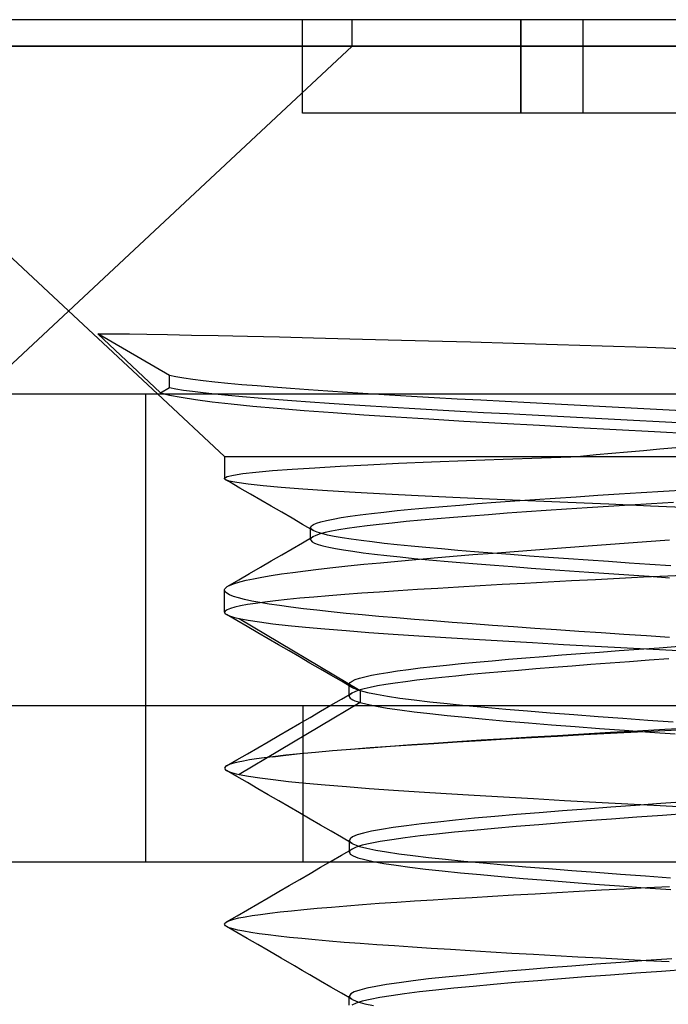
# Model space of a CAD drawing. Header units: millimetres. Extents: x -1 to 50, y 0 to 191.
# Tile 144 of 146: x 36.84 to 38.92, y 188.04 to 191.2. Entities that reach past the tile are written whole.
import ezdxf

# ---------------------------------------------------------------- set-up
doc = ezdxf.new("R2010")
doc.units = ezdxf.units.MM
doc.layers.add('MAIN-1', color=7, linetype='Continuous')
doc.layers.add('MAIN-2', color=7, linetype='Continuous')

msp = doc.modelspace()

# ---------------------------------------------------------------- linework, layer by layer
at = {"layer": 'MAIN-1'}
for p, q in [((37.91, 191.2), (35, 191.2)), ((37.91, 191.1149), (37.91, 191.2)), ((39, 191.2), (37.91, 191.2)), ((35, 191.1148), (37.91, 191.1148)), ((36.7287, 190.0133), (37.91, 191.1148)), ((37.91, 191.1148), (39, 191.1148)), ((37, 190.2663), (37.2855, 190)), ((3.5, 190), (46.3, 190))]:
    msp.add_line(p, q, dxfattribs=at)
at = {"layer": 'MAIN-2'}
for p, q in [((37.75, 191.2), (37.75, 191.2)), ((37.75, 190.9), (37.75, 191.2)), ((38.45, 190.9), (38.45, 191.2)), ((38.45, 191.2), (38.45, 190.9)), ((38.65, 191.2), (38.65, 191.2)), ((38.65, 191.2), (38.65, 191.2)), ((38.65, 190.9), (38.65, 191.2)), ((37.91, 191.1148), (35, 191.1148)), ((39, 191.1148), (36.09, 191.1148)), ((36.09, 191.1148), (37, 190.2663)), ((38.45, 190.9), (37.75, 190.9)), ((37.75, 190.9), (37.75, 190.9)), ((38.65, 190.9), (38.45, 190.9)), ((38.65, 190.9), (38.65, 190.9)), ((39.35, 190.9), (38.65, 190.9)), ((38.65, 190.9), (38.65, 190.9)), ((37.0938, 190.193), (37.1169, 190.1932)), ((37.3239, 190.0591), (37.0938, 190.193)), ((37.0938, 190.193), (37.2948, 190.004)), ((37.1169, 190.1932), (37.151, 190.193)), ((37.151, 190.193), (37.1958, 190.1925)), ((37.1958, 190.1925), (37.2513, 190.1916)), ((37.2513, 190.1916), (37.3174, 190.1904)), ((37.3174, 190.1904), (37.3938, 190.189)), ((37.3938, 190.189), (37.4796, 190.1872)), ((37.4796, 190.1872), (37.5741, 190.1851)), ((37.5741, 190.1851), (37.6764, 190.1827)), ((37.6764, 190.1827), (37.7858, 190.1801)), ((37.7858, 190.1801), (37.9021, 190.1772)), ((37.9021, 190.1772), (38.0252, 190.174)), ((38.0252, 190.174), (38.1545, 190.1705)), ((38.1545, 190.1705), (38.2885, 190.1669)), ((38.2885, 190.1669), (38.4264, 190.1629)), ((38.4264, 190.1629), (38.5678, 190.1587)), ((38.5678, 190.1587), (38.7115, 190.1543)), ((38.7115, 190.1543), (38.8559, 190.1498)), ((38.8559, 190.1498), (39, 190.145)), ((37.3444, 190.0549), (37.3239, 190.0591)), ((37.3239, 190.0209), (37.3239, 190.0591)), ((37.3692, 190.0508), (37.3444, 190.0549)), ((37.3984, 190.0466), (37.3692, 190.0508)), ((37.4318, 190.0424), (37.3984, 190.0466)), ((37.2948, 190.004), (37.3239, 190.0209)), ((37.3239, 190.0209), (37.3441, 190.0169)), ((37.3441, 190.0169), (37.3686, 190.0127)), ((37.3686, 190.0127), (37.3975, 190.0086)), ((37.4694, 190.0382), (37.4318, 190.0424)), ((37.5108, 190.034), (37.4694, 190.0382)), ((37.5558, 190.0298), (37.5108, 190.034)), ((37.6043, 190.0256), (37.5558, 190.0298)), ((37.6561, 190.0214), (37.6043, 190.0256)), ((37.7114, 190.0172), (37.6561, 190.0214)), ((37.7698, 190.013), (37.7114, 190.0172)), ((37.8311, 190.0088), (37.7698, 190.013)), ((37.2475, 188.5), (37.2475, 190)), ((37.2855, 190), (37.5, 189.8)), ((37.2948, 190.004), (37.3234, 189.9966)), ((37.3234, 189.9966), (37.3609, 189.9893)), ((37.3609, 189.9893), (37.4071, 189.9821)), ((37.3975, 190.0086), (37.4311, 190.0043)), ((37.4071, 189.9821), (37.461, 189.9751)), ((37.4311, 190.0043), (37.4691, 190.0001)), ((37.4691, 190.0001), (37.5113, 189.9958)), ((37.5113, 189.9958), (37.5576, 189.9915)), ((37.5576, 189.9915), (37.6076, 189.9872)), ((37.6076, 189.9872), (37.6607, 189.9829)), ((37.6607, 189.9829), (37.7164, 189.9787)), ((37.895, 190.0046), (37.8311, 190.0088)), ((37.9612, 190.0005), (37.895, 190.0046)), ((38.0296, 189.9963), (37.9612, 190.0005)), ((38.1, 189.9921), (38.0296, 189.9963)), ((38.1723, 189.988), (38.1, 189.9921)), ((38.2464, 189.9838), (38.1723, 189.988)), ((38.3225, 189.9796), (38.2464, 189.9838)), ((37.461, 189.9751), (37.5218, 189.9682)), ((37.5218, 189.9682), (37.5904, 189.9613)), ((37.5904, 189.9613), (37.6685, 189.9543)), ((37.6685, 189.9543), (37.7554, 189.9472)), ((37.7164, 189.9787), (37.7745, 189.9745)), ((37.7745, 189.9745), (37.8355, 189.9704)), ((37.8355, 189.9704), (37.8999, 189.9662)), ((37.8999, 189.9662), (37.9679, 189.9619)), ((37.9679, 189.9619), (38.0387, 189.9576)), ((38.0387, 189.9576), (38.1108, 189.9534)), ((38.1108, 189.9534), (38.1831, 189.9492)), ((38.1831, 189.9492), (38.256, 189.9452)), ((38.4005, 189.9754), (38.3225, 189.9796)), ((38.4802, 189.9712), (38.4005, 189.9754)), ((38.5608, 189.9669), (38.4802, 189.9712)), ((38.6419, 189.9627), (38.5608, 189.9669)), ((38.7231, 189.9585), (38.6419, 189.9627)), ((38.8044, 189.9542), (38.7231, 189.9585)), ((38.8855, 189.95), (38.8044, 189.9542)), ((38.9663, 189.9458), (38.8855, 189.95)), ((37.7554, 189.9472), (37.8489, 189.9402)), ((37.8489, 189.9402), (37.9472, 189.9333)), ((37.9472, 189.9333), (38.0492, 189.9266)), ((38.0492, 189.9266), (38.1554, 189.9199)), ((38.1554, 189.9199), (38.2681, 189.9132)), ((38.256, 189.9452), (38.3304, 189.9411)), ((38.3304, 189.9411), (38.4072, 189.9369)), ((38.4072, 189.9369), (38.4866, 189.9327)), ((38.4866, 189.9327), (38.5676, 189.9284)), ((38.5676, 189.9284), (38.6492, 189.9242)), ((38.6492, 189.9242), (38.7307, 189.9199)), ((38.7307, 189.9199), (38.8121, 189.9157)), ((38.2681, 189.9132), (38.3874, 189.9063)), ((38.3874, 189.9063), (38.51, 189.8995)), ((38.51, 189.8995), (38.633, 189.8928)), ((38.633, 189.8928), (38.756, 189.8861)), ((38.756, 189.8861), (38.8786, 189.8796)), ((38.8121, 189.9157), (38.8937, 189.9115)), ((38.8937, 189.9115), (38.9756, 189.9072)), ((38.8786, 189.8796), (39, 189.8732)), ((38.9478, 189.8269), (38.8958, 189.8225)), ((37.5, 189.8), (39, 189.8)), ((37.5, 189.8), (37.5, 189.729)), ((38.2762, 189.7867), (38.3941, 189.7912)), ((38.3941, 189.7912), (38.5163, 189.7956)), ((38.5163, 189.7956), (38.642, 189.8)), ((38.6918, 189.8045), (38.642, 189.8)), ((38.7421, 189.8091), (38.6918, 189.8045)), ((38.7929, 189.8136), (38.7421, 189.8091)), ((38.8441, 189.8181), (38.7929, 189.8136)), ((38.8958, 189.8225), (38.8441, 189.8181)), ((37.7166, 189.759), (37.7894, 189.7637)), ((37.7894, 189.7637), (37.8706, 189.7684)), ((37.8706, 189.7684), (37.9602, 189.773)), ((37.9602, 189.773), (38.0582, 189.7776)), ((38.0582, 189.7776), (38.1639, 189.7821)), ((38.1639, 189.7821), (38.2762, 189.7867)), ((37.5, 189.7288), (37.5001, 189.7295)), ((37.5002, 189.7281), (37.5, 189.7288)), ((37.5001, 189.7295), (37.5003, 189.7301)), ((37.5006, 189.7274), (37.5002, 189.7281)), ((37.5003, 189.7301), (37.5087, 189.735)), ((37.5087, 189.735), (37.5284, 189.7399)), ((37.5284, 189.7399), (37.5593, 189.7447)), ((37.5593, 189.7447), (37.601, 189.7495)), ((37.601, 189.7495), (37.6535, 189.7543)), ((37.6535, 189.7543), (37.7166, 189.759)), ((37.5012, 189.7267), (37.5006, 189.7274)), ((37.502, 189.726), (37.5012, 189.7267)), ((37.5149, 189.7209), (37.502, 189.726)), ((37.5162, 189.7178), (37.5033, 189.7252)), ((37.5397, 189.7158), (37.5149, 189.7209)), ((37.5497, 189.6984), (37.5162, 189.7178)), ((37.5762, 189.7107), (37.5397, 189.7158)), ((37.5832, 189.679), (37.5497, 189.6984)), ((37.6238, 189.7055), (37.5762, 189.7107)), ((37.6821, 189.7003), (37.6238, 189.7055)), ((37.751, 189.695), (37.6821, 189.7003)), ((37.6167, 189.6596), (37.5832, 189.679)), ((37.83, 189.6898), (37.751, 189.695)), ((37.9188, 189.6844), (37.83, 189.6898)), ((38.0163, 189.6791), (37.9188, 189.6844)), ((38.1208, 189.6737), (38.0163, 189.6791)), ((38.2319, 189.6683), (38.1208, 189.6737)), ((38.3496, 189.6629), (38.2319, 189.6683)), ((38.4951, 189.6617), (38.5608, 189.6661)), ((38.5608, 189.6661), (38.6282, 189.6706)), ((38.6282, 189.6706), (38.6968, 189.6751)), ((38.6968, 189.6751), (38.7662, 189.6795)), ((38.7662, 189.6795), (38.8365, 189.6839)), ((38.8365, 189.6839), (38.9078, 189.6884)), ((38.9078, 189.6884), (38.98, 189.6928)), ((37.6501, 189.6402), (37.6167, 189.6596)), ((37.6836, 189.6208), (37.6501, 189.6402)), ((38.099, 189.6304), (38.1479, 189.6349)), ((38.1479, 189.6349), (38.1998, 189.6394)), ((38.1998, 189.6394), (38.2543, 189.6439)), ((38.2543, 189.6439), (38.3112, 189.6483)), ((38.3112, 189.6483), (38.3703, 189.6528)), ((38.4732, 189.6574), (38.3496, 189.6629)), ((38.3703, 189.6528), (38.4316, 189.6572)), ((38.4316, 189.6572), (38.4951, 189.6617)), ((38.6013, 189.6518), (38.4732, 189.6574)), ((38.6634, 189.6348), (38.5969, 189.6304)), ((38.7326, 189.6462), (38.6013, 189.6518)), ((38.7312, 189.6392), (38.6634, 189.6348)), ((38.7999, 189.6435), (38.7312, 189.6392)), ((38.8659, 189.6407), (38.7326, 189.6462)), ((38.8696, 189.6479), (38.7999, 189.6435)), ((39, 189.6351), (38.8659, 189.6407)), ((38.9399, 189.6522), (38.8696, 189.6479)), ((37.7171, 189.6014), (37.6836, 189.6208)), ((37.8486, 189.5991), (37.8739, 189.6036)), ((37.8739, 189.6036), (37.9029, 189.6081)), ((37.9029, 189.6081), (37.9355, 189.6125)), ((37.9355, 189.6125), (37.9715, 189.617)), ((37.9715, 189.617), (38.0108, 189.6215)), ((38.0108, 189.6215), (38.0533, 189.6259)), ((38.0533, 189.6259), (38.099, 189.6304)), ((38.2349, 189.6042), (38.1819, 189.5997)), ((38.2899, 189.6086), (38.2349, 189.6042)), ((38.3471, 189.6129), (38.2899, 189.6086)), ((38.4065, 189.6173), (38.3471, 189.6129)), ((38.4682, 189.6217), (38.4065, 189.6173)), ((38.5317, 189.6261), (38.4682, 189.6217)), ((38.5969, 189.6304), (38.5317, 189.6261)), ((37.7507, 189.582), (37.7171, 189.6014)), ((37.7842, 189.5626), (37.7507, 189.582)), ((37.7763, 189.5712), (37.7764, 189.5723)), ((37.7763, 189.5653), (37.7763, 189.5717)), ((37.7766, 189.5701), (37.7763, 189.5712)), ((37.7764, 189.5723), (37.7766, 189.5734)), ((37.7766, 189.5734), (37.7771, 189.5745)), ((37.7771, 189.5745), (37.7778, 189.5756)), ((37.7778, 189.5756), (37.7788, 189.5767)), ((37.7788, 189.5767), (37.7851, 189.5812)), ((37.7851, 189.5812), (37.7952, 189.5857)), ((37.7952, 189.5857), (37.8092, 189.5902)), ((37.8092, 189.5902), (37.827, 189.5946)), ((37.827, 189.5946), (37.8486, 189.5991)), ((37.9239, 189.5729), (37.8935, 189.5686)), ((37.958, 189.5773), (37.9239, 189.5729)), ((37.9958, 189.5817), (37.958, 189.5773)), ((38.0374, 189.5862), (37.9958, 189.5817)), ((38.0827, 189.5907), (38.0374, 189.5862)), ((38.131, 189.5952), (38.0827, 189.5907)), ((38.1819, 189.5997), (38.131, 189.5952)), ((37.7506, 189.523), (37.7841, 189.5425)), ((37.7763, 189.559), (37.7763, 189.5653)), ((37.7763, 189.5526), (37.7763, 189.559)), ((37.7763, 189.5463), (37.7763, 189.5526)), ((37.7763, 189.5399), (37.7763, 189.5463)), ((37.7763, 189.5336), (37.7763, 189.5399)), ((37.7798, 189.5656), (37.7766, 189.5701)), ((37.7835, 189.5422), (37.7779, 189.5377)), ((37.7868, 189.5612), (37.7798, 189.5656)), ((37.7931, 189.5467), (37.7835, 189.5422)), ((37.7976, 189.5567), (37.7868, 189.5612)), ((37.8064, 189.5512), (37.7931, 189.5467)), ((37.8122, 189.5523), (37.7976, 189.5567)), ((37.8233, 189.5556), (37.8064, 189.5512)), ((37.8304, 189.5478), (37.8122, 189.5523)), ((37.8433, 189.56), (37.8233, 189.5556)), ((37.8522, 189.5433), (37.8304, 189.5478)), ((37.8667, 189.5643), (37.8433, 189.56)), ((37.8776, 189.5389), (37.8522, 189.5433)), ((37.8935, 189.5686), (37.8667, 189.5643)), ((37.9064, 189.5344), (37.8776, 189.5389)), ((37.7171, 189.5035), (37.7506, 189.523)), ((37.7766, 189.5354), (37.7763, 189.5342)), ((37.7763, 189.5342), (37.7763, 189.5331)), ((37.7763, 189.5331), (37.7766, 189.5319)), ((37.7771, 189.5365), (37.7766, 189.5354)), ((37.7766, 189.5319), (37.777, 189.5308)), ((37.777, 189.5308), (37.7813, 189.5264)), ((37.7779, 189.5377), (37.7771, 189.5365)), ((37.7813, 189.5264), (37.7892, 189.522)), ((37.7892, 189.522), (37.8006, 189.5176)), ((37.8006, 189.5176), (37.8157, 189.5132)), ((37.8157, 189.5132), (37.8342, 189.5088)), ((37.8342, 189.5088), (37.8563, 189.5044)), ((37.9385, 189.5299), (37.9064, 189.5344)), ((37.9738, 189.5255), (37.9385, 189.5299)), ((38.0123, 189.521), (37.9738, 189.5255)), ((38.0539, 189.5165), (38.0123, 189.521)), ((38.0985, 189.512), (38.0539, 189.5165)), ((38.1458, 189.5075), (38.0985, 189.512)), ((38.1956, 189.503), (38.1458, 189.5075)), ((38.5672, 189.506), (38.6378, 189.5113)), ((38.6378, 189.5113), (38.7092, 189.5166)), ((38.7092, 189.5166), (38.7813, 189.522)), ((38.7813, 189.522), (38.8539, 189.5273)), ((38.8539, 189.5273), (38.9269, 189.5327)), ((37.6501, 189.4645), (37.6836, 189.484)), ((37.6836, 189.484), (37.7171, 189.5035)), ((37.8563, 189.5044), (37.8821, 189.5)), ((37.8821, 189.5), (37.9116, 189.4955)), ((37.9116, 189.4955), (37.9448, 189.491)), ((37.9448, 189.491), (37.9812, 189.4864)), ((37.9812, 189.4864), (38.0207, 189.4819)), ((38.0207, 189.4819), (38.0631, 189.4774)), ((38.0631, 189.4774), (38.108, 189.4729)), ((38.1725, 189.4745), (38.2337, 189.4797)), ((38.2478, 189.4985), (38.1956, 189.503)), ((38.2337, 189.4797), (38.2968, 189.4849)), ((38.3022, 189.494), (38.2478, 189.4985)), ((38.2968, 189.4849), (38.3621, 189.4901)), ((38.3588, 189.4895), (38.3022, 189.494)), ((38.4174, 189.485), (38.3588, 189.4895)), ((38.3621, 189.4901), (38.4291, 189.4954)), ((38.4778, 189.4804), (38.4174, 189.485)), ((38.4291, 189.4954), (38.4975, 189.5007)), ((38.5396, 189.4759), (38.4778, 189.4804)), ((38.4975, 189.5007), (38.5672, 189.506)), ((38.6027, 189.4714), (38.5396, 189.4759)), ((37.5804, 189.4239), (37.6153, 189.4442)), ((37.6153, 189.4442), (37.6501, 189.4645)), ((37.8473, 189.4434), (37.8956, 189.4485)), ((37.8956, 189.4485), (37.9466, 189.4538)), ((37.9466, 189.4538), (38.0001, 189.459)), ((38.0001, 189.459), (38.0558, 189.4642)), ((38.0558, 189.4642), (38.1133, 189.4693)), ((38.108, 189.4729), (38.1552, 189.4685)), ((38.1133, 189.4693), (38.1725, 189.4745)), ((38.1552, 189.4685), (38.2047, 189.4641)), ((38.2047, 189.4641), (38.2563, 189.4597)), ((38.2563, 189.4597), (38.31, 189.4552)), ((38.31, 189.4552), (38.366, 189.4508)), ((38.366, 189.4508), (38.4239, 189.4464)), ((38.4239, 189.4464), (38.4834, 189.4419)), ((38.6668, 189.4669), (38.6027, 189.4714)), ((38.7318, 189.4624), (38.6668, 189.4669)), ((38.7978, 189.4578), (38.7318, 189.4624)), ((38.8643, 189.4533), (38.7978, 189.4578)), ((38.9312, 189.4487), (38.8643, 189.4533)), ((37.5455, 189.4036), (37.5804, 189.4239)), ((37.5926, 189.4075), (37.6195, 189.4126)), ((37.6195, 189.4126), (37.6497, 189.4177)), ((37.6497, 189.4177), (37.6832, 189.4228)), ((37.6832, 189.4228), (37.7197, 189.428)), ((37.7197, 189.428), (37.7593, 189.4331)), ((37.7593, 189.4331), (37.8018, 189.4382)), ((37.8018, 189.4382), (37.8473, 189.4434)), ((38.4834, 189.4419), (38.5442, 189.4375)), ((38.5442, 189.4375), (38.6061, 189.433)), ((38.6061, 189.433), (38.6689, 189.4286)), ((38.6689, 189.4286), (38.7326, 189.4242)), ((38.7326, 189.4242), (38.7971, 189.4198)), ((38.7971, 189.4198), (38.8621, 189.4153)), ((38.9221, 189.416), (38.8442, 189.4121)), ((38.8621, 189.4153), (38.9275, 189.4109)), ((39, 189.4198), (38.9221, 189.416)), ((37.5063, 189.3804), (37.5089, 189.3823)), ((37.5089, 189.3823), (37.5187, 189.3873)), ((37.5106, 189.3833), (37.5455, 189.4036)), ((37.5187, 189.3873), (37.532, 189.3924)), ((37.532, 189.3924), (37.5488, 189.3974)), ((37.5488, 189.3974), (37.569, 189.4025)), ((37.569, 189.4025), (37.5926, 189.4075)), ((38.2508, 189.3808), (38.1837, 189.3768)), ((38.3199, 189.3847), (38.2508, 189.3808)), ((38.391, 189.3886), (38.3199, 189.3847)), ((38.4637, 189.3926), (38.391, 189.3886)), ((38.5379, 189.3965), (38.4637, 189.3926)), ((38.6133, 189.4004), (38.5379, 189.3965)), ((38.6896, 189.4044), (38.6133, 189.4004)), ((38.7667, 189.4083), (38.6896, 189.4044)), ((38.8442, 189.4121), (38.7667, 189.4083)), ((37.5, 189.3712), (37.5003, 189.373)), ((37.5017, 189.3661), (37.5, 189.3712)), ((37.5, 189.2999), (37.5, 189.371)), ((37.5003, 189.373), (37.5011, 189.3749)), ((37.5011, 189.3749), (37.5023, 189.3767)), ((37.5071, 189.3611), (37.5017, 189.3661)), ((37.5023, 189.3767), (37.5041, 189.3786)), ((37.5041, 189.3786), (37.5063, 189.3804)), ((37.5161, 189.356), (37.5071, 189.3611)), ((37.5288, 189.351), (37.5161, 189.356)), ((37.5448, 189.346), (37.5288, 189.351)), ((37.8348, 189.3529), (37.7867, 189.3489)), ((37.886, 189.3569), (37.8348, 189.3529)), ((37.9402, 189.3609), (37.886, 189.3569)), ((37.9971, 189.3649), (37.9402, 189.3609)), ((38.0568, 189.3689), (37.9971, 189.3649)), ((38.119, 189.3729), (38.0568, 189.3689)), ((38.1837, 189.3768), (38.119, 189.3729)), ((37.5515, 189.3205), (37.5332, 189.3165)), ((37.5643, 189.341), (37.5448, 189.346)), ((37.5737, 189.3246), (37.5515, 189.3205)), ((37.5872, 189.3361), (37.5643, 189.341)), ((37.5997, 189.3286), (37.5737, 189.3246)), ((37.6135, 189.3312), (37.5872, 189.3361)), ((37.6296, 189.3326), (37.5997, 189.3286)), ((37.6433, 189.3262), (37.6135, 189.3312)), ((37.6633, 189.3367), (37.6296, 189.3326)), ((37.6766, 189.3213), (37.6433, 189.3262)), ((37.7008, 189.3408), (37.6633, 189.3367)), ((37.7131, 189.3163), (37.6766, 189.3213)), ((37.742, 189.3448), (37.7008, 189.3408)), ((37.7867, 189.3489), (37.742, 189.3448)), ((37.5021, 189.3041), (37.5, 189.2999)), ((37.5, 189.2999), (37.5002, 189.2987)), ((37.5002, 189.2987), (37.5007, 189.2975)), ((37.5007, 189.2975), (37.5016, 189.2963)), ((37.5016, 189.2963), (37.5028, 189.2951)), ((37.5084, 189.3083), (37.5021, 189.3041)), ((37.5028, 189.2951), (37.5043, 189.2939)), ((37.5043, 189.2939), (37.5062, 189.2927)), ((37.5396, 189.2734), (37.5061, 189.2928)), ((37.5062, 189.2927), (37.5104, 189.2906)), ((37.5188, 189.3124), (37.5084, 189.3083)), ((37.5104, 189.2906), (37.5157, 189.2885)), ((37.5157, 189.2885), (37.522, 189.2864)), ((37.5332, 189.3165), (37.5188, 189.3124)), ((37.522, 189.2864), (37.5293, 189.2843)), ((37.753, 189.3113), (37.7131, 189.3163)), ((37.796, 189.3063), (37.753, 189.3113)), ((37.842, 189.3013), (37.796, 189.3063)), ((37.8907, 189.2964), (37.842, 189.3013)), ((37.9419, 189.2915), (37.8907, 189.2964)), ((37.9954, 189.2866), (37.9419, 189.2915)), ((38.0512, 189.2818), (37.9954, 189.2866)), ((37.5293, 189.2843), (37.5377, 189.2823)), ((37.5377, 189.2823), (37.5472, 189.2802)), ((37.5731, 189.254), (37.5396, 189.2734)), ((37.5472, 189.2802), (37.9347, 189.0491)), ((37.5472, 189.2802), (37.5764, 189.2746)), ((37.5764, 189.2746), (37.6124, 189.269)), ((37.6124, 189.269), (37.6552, 189.2635)), ((37.6552, 189.2635), (37.7045, 189.2579)), ((37.7045, 189.2579), (37.7602, 189.2524)), ((38.109, 189.277), (38.0512, 189.2818)), ((38.1688, 189.2722), (38.109, 189.277)), ((38.2305, 189.2674), (38.1688, 189.2722)), ((38.2941, 189.2626), (38.2305, 189.2674)), ((38.3595, 189.2578), (38.2941, 189.2626)), ((38.4266, 189.253), (38.3595, 189.2578)), ((37.6065, 189.2345), (37.5731, 189.254)), ((37.64, 189.2151), (37.6065, 189.2345)), ((37.7602, 189.2524), (37.822, 189.2469)), ((37.822, 189.2469), (37.8897, 189.2413)), ((37.8897, 189.2413), (37.963, 189.2357)), ((37.963, 189.2357), (38.0412, 189.2302)), ((38.0412, 189.2302), (38.1235, 189.2247)), ((38.1235, 189.2247), (38.2096, 189.2192)), ((38.4952, 189.2482), (38.4266, 189.253)), ((38.5651, 189.2434), (38.4952, 189.2482)), ((38.6361, 189.2387), (38.5651, 189.2434)), ((38.708, 189.2339), (38.6361, 189.2387)), ((38.7805, 189.2291), (38.708, 189.2339)), ((38.8535, 189.2244), (38.7805, 189.2291)), ((38.9267, 189.2197), (38.8535, 189.2244)), ((37.6735, 189.1957), (37.64, 189.2151)), ((37.707, 189.1762), (37.6735, 189.1957)), ((38.2096, 189.2192), (38.2992, 189.2137)), ((38.2992, 189.2137), (38.3922, 189.2082)), ((38.3922, 189.2082), (38.4883, 189.2027)), ((38.4883, 189.2027), (38.5873, 189.1972)), ((38.5873, 189.1972), (38.6885, 189.1916)), ((38.6885, 189.1916), (38.7914, 189.1861)), ((37.7406, 189.1567), (37.707, 189.1762)), ((38.5229, 189.1585), (38.5815, 189.1632)), ((38.5815, 189.1632), (38.6416, 189.1678)), ((38.6416, 189.1678), (38.703, 189.1724)), ((38.703, 189.1724), (38.7656, 189.1771)), ((38.7656, 189.1771), (38.8292, 189.1817)), ((38.7914, 189.1861), (38.8954, 189.1807)), ((38.8292, 189.1817), (38.8935, 189.1864)), ((38.8935, 189.1864), (38.9583, 189.1911)), ((38.8954, 189.1807), (39, 189.1751)), ((37.7741, 189.1373), (37.7406, 189.1567)), ((37.8077, 189.1178), (37.7741, 189.1373)), ((38.1687, 189.1261), (38.2123, 189.1308)), ((38.2123, 189.1308), (38.2585, 189.1354)), ((38.2585, 189.1354), (38.3071, 189.14)), ((38.3071, 189.14), (38.358, 189.1447)), ((38.358, 189.1447), (38.411, 189.1493)), ((38.411, 189.1493), (38.466, 189.1539)), ((38.466, 189.1539), (38.5229, 189.1585)), ((38.675, 189.1322), (38.6146, 189.1276)), ((38.7367, 189.1368), (38.675, 189.1322)), ((38.799, 189.1414), (38.7367, 189.1368)), ((38.8618, 189.146), (38.799, 189.1414)), ((38.9246, 189.1505), (38.8618, 189.146)), ((37.8412, 189.0983), (37.8077, 189.1178)), ((37.8748, 189.0787), (37.8412, 189.0983)), ((37.9504, 189.0934), (37.9714, 189.0981)), ((37.9714, 189.0981), (37.9959, 189.1027)), ((37.9959, 189.1027), (38.0239, 189.1074)), ((38.0239, 189.1074), (38.0553, 189.1121)), ((38.0553, 189.1121), (38.09, 189.1167)), ((38.09, 189.1167), (38.1279, 189.1214)), ((38.1279, 189.1214), (38.1687, 189.1261)), ((38.2883, 189.1002), (38.2417, 189.0956)), ((38.3375, 189.1047), (38.2883, 189.1002)), ((38.389, 189.1093), (38.3375, 189.1047)), ((38.4426, 189.1138), (38.389, 189.1093)), ((38.4982, 189.1184), (38.4426, 189.1138)), ((38.5556, 189.123), (38.4982, 189.1184)), ((38.6146, 189.1276), (38.5556, 189.123)), ((37.9084, 189.0592), (37.8748, 189.0787)), ((37.8999, 189.0701), (37.9027, 189.0748)), ((37.901, 189.0654), (37.8999, 189.0701)), ((37.8999, 189.0627), (37.8999, 189.0691)), ((37.9017, 189.0645), (37.901, 189.0654)), ((37.9027, 189.0748), (37.9091, 189.0795)), ((37.9091, 189.0795), (37.9192, 189.0841)), ((37.9192, 189.0841), (37.933, 189.0888)), ((37.933, 189.0888), (37.9504, 189.0934)), ((38.0176, 189.0683), (37.9909, 189.0637)), ((38.0476, 189.0728), (38.0176, 189.0683)), ((38.0809, 189.0774), (38.0476, 189.0728)), ((38.117, 189.082), (38.0809, 189.0774)), ((38.156, 189.0865), (38.117, 189.082)), ((38.1975, 189.0911), (38.156, 189.0865)), ((38.2417, 189.0956), (38.1975, 189.0911)), ((37.8749, 189.0215), (37.9085, 189.041)), ((37.8999, 189.0564), (37.8999, 189.0627)), ((37.8999, 189.05), (37.8999, 189.0564)), ((37.8999, 189.0437), (37.8999, 189.05)), ((37.8999, 189.0373), (37.8999, 189.0437)), ((37.8999, 189.031), (37.8999, 189.0373)), ((37.9008, 189.0344), (37.8999, 189.0322)), ((37.9025, 189.0366), (37.9008, 189.0344)), ((37.9025, 189.0636), (37.9017, 189.0645)), ((37.9036, 189.0626), (37.9025, 189.0636)), ((37.9051, 189.0388), (37.9025, 189.0366)), ((37.9047, 189.0617), (37.9036, 189.0626)), ((37.906, 189.0607), (37.9047, 189.0617)), ((37.9084, 189.041), (37.9051, 189.0388)), ((37.9075, 189.0598), (37.906, 189.0607)), ((37.9107, 189.058), (37.9075, 189.0598)), ((37.918, 189.0455), (37.9084, 189.041)), ((37.9144, 189.0562), (37.9107, 189.058)), ((37.9187, 189.0545), (37.9144, 189.0562)), ((37.9311, 189.0501), (37.918, 189.0455)), ((37.9235, 189.0527), (37.9187, 189.0545)), ((37.9289, 189.0509), (37.9235, 189.0527)), ((37.9347, 189.0491), (37.9289, 189.0509)), ((37.9476, 189.0546), (37.9311, 189.0501)), ((37.9348, 189.0492), (37.9348, 189.0109)), ((37.9348, 189.0492), (37.9583, 189.0431)), ((37.9676, 189.0592), (37.9476, 189.0546)), ((37.9583, 189.0431), (37.9875, 189.0371)), ((37.9909, 189.0637), (37.9676, 189.0592)), ((37.9875, 189.0371), (38.0224, 189.0312)), ((37.9348, 189.0109), (37.5473, 188.7799)), ((37.8079, 188.9825), (37.8414, 189.002)), ((37.8414, 189.002), (37.8749, 189.0215)), ((37.8999, 189.0322), (37.8999, 189.03)), ((37.8999, 189.03), (37.9007, 189.0278)), ((37.9007, 189.0278), (37.903, 189.025)), ((37.903, 189.025), (37.9066, 189.0222)), ((37.9066, 189.0222), (37.9116, 189.0194)), ((37.9116, 189.0194), (37.918, 189.0166)), ((37.918, 189.0166), (37.9257, 189.0138)), ((37.9257, 189.0138), (37.9348, 189.0109)), ((37.9348, 189.0109), (37.9581, 189.005)), ((37.9581, 189.005), (37.9872, 188.999)), ((38.0224, 189.0312), (38.0627, 189.0252)), ((38.0627, 189.0252), (38.1083, 189.0193)), ((38.1083, 189.0193), (38.1587, 189.0134)), ((38.1587, 189.0134), (38.2137, 189.0075)), ((38.2137, 189.0075), (38.2726, 189.0016)), ((43.8, 189), (3.4967, 189)), ((37.7525, 188.5), (37.7525, 189)), ((37.7744, 188.963), (37.8079, 188.9825)), ((37.9872, 188.999), (38.0219, 188.993)), ((38.0219, 188.993), (38.0623, 188.9871)), ((38.0623, 188.9871), (38.108, 188.9811)), ((38.108, 188.9811), (38.1586, 188.9752)), ((38.1586, 188.9752), (38.2138, 188.9692)), ((38.2726, 189.0016), (38.3354, 188.9957)), ((38.3354, 188.9957), (38.4018, 188.9898)), ((38.4018, 188.9898), (38.4717, 188.9839)), ((38.4717, 188.9839), (38.5448, 188.978)), ((38.5448, 188.978), (38.6205, 188.9721)), ((38.6205, 188.9721), (38.6982, 188.9662)), ((37.7073, 188.924), (37.7408, 188.9435)), ((37.7408, 188.9435), (37.7744, 188.963)), ((38.2138, 188.9692), (38.2734, 188.9633)), ((38.2734, 188.9633), (38.337, 188.9574)), ((38.337, 188.9574), (38.4042, 188.9514)), ((38.4042, 188.9514), (38.4747, 188.9455)), ((38.4747, 188.9455), (38.5483, 188.9395)), ((38.5483, 188.9395), (38.6244, 188.9336)), ((38.6982, 188.9662), (38.7775, 188.9603)), ((38.7775, 188.9603), (38.8579, 188.9544)), ((38.8579, 188.9544), (38.9389, 188.9485)), ((37.6738, 188.9046), (37.7073, 188.924)), ((38.5675, 188.9054), (38.6521, 188.9103)), ((38.6244, 188.9336), (38.7026, 188.9277)), ((38.6521, 188.9103), (38.7379, 188.9152)), ((38.7383, 188.9112), (38.6525, 188.9066)), ((38.7026, 188.9277), (38.7825, 188.9217)), ((38.7379, 188.9152), (38.8247, 188.9202)), ((38.825, 188.9158), (38.7383, 188.9112)), ((38.7825, 188.9217), (38.8636, 188.9158)), ((38.8247, 188.9202), (38.9122, 188.9252)), ((38.9124, 188.9203), (38.825, 188.9158)), ((38.8636, 188.9158), (38.9455, 188.9098)), ((38.9122, 188.9252), (39, 188.9302)), ((39, 188.925), (38.9124, 188.9203)), ((37.6068, 188.8657), (37.6402, 188.8851)), ((37.6402, 188.8851), (37.6738, 188.9046)), ((38.0319, 188.8711), (38.1003, 188.8759)), ((38.1713, 188.8785), (38.0996, 188.8738)), ((38.1003, 188.8759), (38.1718, 188.8808)), ((38.2459, 188.8832), (38.1713, 188.8785)), ((38.1718, 188.8808), (38.2461, 188.8857)), ((38.3232, 188.888), (38.2459, 188.8832)), ((38.2461, 188.8857), (38.3231, 188.8906)), ((38.3231, 188.8906), (38.4026, 188.8955)), ((38.4029, 188.8927), (38.3232, 188.888)), ((38.4026, 188.8955), (38.4842, 188.9005)), ((38.4846, 188.8974), (38.4029, 188.8927)), ((38.4842, 188.9005), (38.5675, 188.9054)), ((38.5679, 188.9021), (38.4846, 188.8974)), ((38.6525, 188.9066), (38.5679, 188.9021)), ((37.54, 188.827), (37.5734, 188.8463)), ((37.5734, 188.8463), (37.6068, 188.8657)), ((37.7419, 188.8462), (37.6963, 188.8417)), ((37.6964, 188.8418), (37.7422, 188.8468)), ((37.7918, 188.8508), (37.7419, 188.8462)), ((37.7422, 188.8468), (37.7924, 188.8517)), ((37.846, 188.8554), (37.7918, 188.8508)), ((37.7924, 188.8517), (37.8467, 188.8566)), ((37.904, 188.86), (37.846, 188.8554)), ((37.8467, 188.8566), (37.9048, 188.8615)), ((37.9657, 188.8646), (37.904, 188.86)), ((37.9048, 188.8615), (37.9667, 188.8663)), ((38.031, 188.8692), (37.9657, 188.8646)), ((37.9667, 188.8663), (38.0319, 188.8711)), ((38.0996, 188.8738), (38.031, 188.8692)), ((37.5065, 188.8076), (37.54, 188.827)), ((37.5185, 188.8127), (37.5161, 188.8118)), ((37.5298, 188.8161), (37.5185, 188.8127)), ((37.5439, 188.8195), (37.5298, 188.8161)), ((37.5607, 188.823), (37.5439, 188.8195)), ((37.5802, 188.8265), (37.5607, 188.823)), ((37.6026, 188.83), (37.5802, 188.8265)), ((37.6276, 188.8335), (37.6026, 188.83)), ((37.6552, 188.837), (37.6276, 188.8335)), ((37.6552, 188.837), (37.6964, 188.8418)), ((37.6963, 188.8417), (37.6552, 188.837)), ((37.5009, 188.8027), (37.5002, 188.8002)), ((37.5002, 188.8002), (37.5009, 188.7977)), ((37.503, 188.8051), (37.5009, 188.8027)), ((37.5009, 188.7977), (37.5031, 188.7953)), ((37.5066, 188.8076), (37.503, 188.8051)), ((37.5031, 188.7953), (37.5066, 188.7928)), ((37.5081, 188.8084), (37.5066, 188.8076)), ((37.5066, 188.7928), (37.5108, 188.7906)), ((37.5401, 188.7733), (37.5067, 188.7927)), ((37.5099, 188.8093), (37.5081, 188.8084)), ((37.5118, 188.8101), (37.5099, 188.8093)), ((37.5108, 188.7906), (37.5161, 188.7885)), ((37.5138, 188.811), (37.5118, 188.8101)), ((37.5161, 188.8118), (37.5138, 188.811)), ((37.5161, 188.7885), (37.5223, 188.7863)), ((37.5223, 188.7863), (37.5296, 188.7842)), ((37.5296, 188.7842), (37.5379, 188.7821)), ((37.5379, 188.7821), (37.5473, 188.7799)), ((37.5736, 188.754), (37.5401, 188.7733)), ((37.5473, 188.7799), (37.5766, 188.7744)), ((37.607, 188.7345), (37.5736, 188.754)), ((37.5766, 188.7744), (37.6129, 188.7689)), ((37.6129, 188.7689), (37.6559, 188.7635)), ((37.6559, 188.7635), (37.7054, 188.758)), ((37.7054, 188.758), (37.7612, 188.7524)), ((37.7612, 188.7524), (37.8233, 188.7468)), ((37.6405, 188.7151), (37.607, 188.7345)), ((37.8233, 188.7468), (37.8911, 188.7411)), ((37.8911, 188.7411), (37.9643, 188.7355)), ((37.9643, 188.7355), (38.0422, 188.73)), ((38.0422, 188.73), (38.1243, 188.7245)), ((38.1243, 188.7245), (38.2104, 188.7191)), ((38.2104, 188.7191), (38.3005, 188.7137)), ((37.674, 188.6956), (37.6405, 188.7151)), ((37.7076, 188.6762), (37.674, 188.6956)), ((38.3005, 188.7137), (38.3944, 188.7082)), ((38.3944, 188.7082), (38.4914, 188.7026)), ((38.4914, 188.7026), (38.5906, 188.697)), ((38.5906, 188.697), (38.6914, 188.6914)), ((38.6914, 188.6914), (38.7936, 188.6858)), ((38.8989, 188.6867), (38.8184, 188.6809)), ((38.9797, 188.6926), (38.8989, 188.6867)), ((37.7411, 188.6567), (37.7076, 188.6762)), ((37.7747, 188.6372), (37.7411, 188.6567)), ((38.5089, 188.6572), (38.4367, 188.6513)), ((38.5837, 188.6632), (38.5089, 188.6572)), ((38.6605, 188.6691), (38.5837, 188.6632)), ((38.7388, 188.675), (38.6605, 188.6691)), ((38.8184, 188.6809), (38.7388, 188.675)), ((38.7936, 188.6858), (38.8967, 188.6804)), ((38.8967, 188.6804), (39, 188.6749)), ((38.9872, 188.6549), (38.9044, 188.6489)), ((37.8083, 188.6176), (37.7747, 188.6372)), ((38.1837, 188.6275), (38.1314, 188.6216)), ((38.2406, 188.6334), (38.1837, 188.6275)), ((38.302, 188.6394), (38.2406, 188.6334)), ((38.3675, 188.6453), (38.302, 188.6394)), ((38.4367, 188.6513), (38.3675, 188.6453)), ((38.5833, 188.6249), (38.5077, 188.6189)), ((38.6612, 188.6309), (38.5833, 188.6249)), ((38.741, 188.6369), (38.6612, 188.6309)), ((38.8222, 188.6429), (38.741, 188.6369)), ((38.9044, 188.6489), (38.8222, 188.6429)), ((37.8418, 188.5981), (37.8083, 188.6176)), ((37.8755, 188.5786), (37.8418, 188.5981)), ((37.9456, 188.5921), (37.9253, 188.5861)), ((37.9719, 188.598), (37.9456, 188.5921)), ((38.0039, 188.6039), (37.9719, 188.598)), ((38.0413, 188.6098), (38.0039, 188.6039)), ((38.0838, 188.6157), (38.0413, 188.6098)), ((38.1314, 188.6216), (38.0838, 188.6157)), ((38.2378, 188.5949), (38.1803, 188.5889)), ((38.2995, 188.6009), (38.2378, 188.5949)), ((38.3654, 188.6069), (38.2995, 188.6009)), ((38.4349, 188.6129), (38.3654, 188.6069)), ((38.5077, 188.6189), (38.4349, 188.6129)), ((37.909, 188.559), (37.8755, 188.5786)), ((37.9004, 188.5659), (37.9004, 188.5691)), ((37.9004, 188.5627), (37.9004, 188.5659)), ((37.9004, 188.5596), (37.9004, 188.5627)), ((37.9027, 188.5742), (37.9005, 188.5683)), ((37.9005, 188.5683), (37.9042, 188.5624)), ((37.911, 188.5802), (37.9027, 188.5742)), ((37.9042, 188.5624), (37.9057, 188.5612)), ((37.9057, 188.5612), (37.9074, 188.56)), ((37.9074, 188.56), (37.9093, 188.5589)), ((37.9253, 188.5861), (37.911, 188.5802)), ((37.9993, 188.5649), (37.9677, 188.5589)), ((38.0367, 188.5709), (37.9993, 188.5649)), ((38.0795, 188.5769), (38.0367, 188.5709)), ((38.1275, 188.5829), (38.0795, 188.5769)), ((38.1803, 188.5889), (38.1275, 188.5829)), ((37.8754, 188.5214), (37.909, 188.5409)), ((37.9004, 188.5564), (37.9004, 188.5596)), ((37.9004, 188.5532), (37.9004, 188.5564)), ((37.9004, 188.55), (37.9004, 188.5532)), ((37.9004, 188.5468), (37.9004, 188.55)), ((37.9004, 188.5437), (37.9004, 188.5468)), ((37.9004, 188.5405), (37.9004, 188.5437)), ((37.9004, 188.5373), (37.9004, 188.5405)), ((37.9004, 188.5341), (37.9004, 188.5373)), ((37.9004, 188.5309), (37.9004, 188.5341)), ((37.9007, 188.5325), (37.9004, 188.5309)), ((37.9004, 188.5309), (37.9035, 188.5249)), ((37.9014, 188.5342), (37.9007, 188.5325)), ((37.9026, 188.5359), (37.9014, 188.5342)), ((37.9043, 188.5376), (37.9026, 188.5359)), ((37.9064, 188.5392), (37.9043, 188.5376)), ((37.9091, 188.5409), (37.9064, 188.5392)), ((37.9225, 188.5469), (37.9091, 188.5409)), ((37.9093, 188.5589), (37.9115, 188.5577)), ((37.9115, 188.5577), (37.9139, 188.5565)), ((37.9139, 188.5565), (37.9165, 188.5553)), ((37.9165, 188.5553), (37.9334, 188.5494)), ((37.942, 188.5529), (37.9225, 188.5469)), ((37.9334, 188.5494), (37.9563, 188.5435)), ((37.9677, 188.5589), (37.942, 188.5529)), ((37.9563, 188.5435), (37.9851, 188.5376)), ((37.9851, 188.5376), (38.0194, 188.5317)), ((38.0194, 188.5317), (38.0592, 188.5258)), ((32.2475, 188.5), (37.7525, 188.5)), ((37.7525, 188.5), (40.7525, 188.5)), ((37.7525, 188.5), (41.7525, 188.5)), ((37.8083, 188.4824), (37.8419, 188.5019)), ((37.8419, 188.5019), (37.8754, 188.5214)), ((37.9035, 188.5249), (37.9127, 188.5189)), ((37.9127, 188.5189), (37.9281, 188.5129)), ((37.9281, 188.5129), (37.9497, 188.5069)), ((37.9497, 188.5069), (37.9773, 188.5009)), ((37.9773, 188.5009), (38.0109, 188.4949)), ((38.0592, 188.5258), (38.104, 188.5199)), ((38.104, 188.5199), (38.1539, 188.5139)), ((38.1539, 188.5139), (38.2083, 188.508)), ((38.2083, 188.508), (38.2671, 188.5021)), ((38.2671, 188.5021), (38.33, 188.4962)), ((37.7748, 188.4629), (37.8083, 188.4824)), ((38.0109, 188.4949), (38.0501, 188.4888)), ((38.0501, 188.4888), (38.0946, 188.4828)), ((38.0946, 188.4828), (38.1442, 188.4769)), ((38.1442, 188.4769), (38.1985, 188.4708)), ((38.1985, 188.4708), (38.2574, 188.4648)), ((38.33, 188.4962), (38.3966, 188.4903)), ((38.3966, 188.4903), (38.4665, 188.4844)), ((38.4665, 188.4844), (38.5393, 188.4785)), ((38.5393, 188.4785), (38.6144, 188.4726)), ((38.6144, 188.4726), (38.6914, 188.4667)), ((38.6914, 188.4667), (38.7699, 188.4608)), ((37.7077, 188.4239), (37.7412, 188.4434)), ((37.7412, 188.4434), (37.7748, 188.4629)), ((38.2574, 188.4648), (38.3206, 188.4588)), ((38.3206, 188.4588), (38.3877, 188.4528)), ((38.3877, 188.4528), (38.4583, 188.4468)), ((38.4583, 188.4468), (38.5321, 188.4408)), ((38.5321, 188.4408), (38.6084, 188.4348)), ((38.6084, 188.4348), (38.687, 188.4288)), ((38.7699, 188.4608), (38.8498, 188.455)), ((38.8498, 188.455), (38.9305, 188.4491)), ((37.6406, 188.385), (37.6742, 188.4044)), ((37.6742, 188.4044), (37.7077, 188.4239)), ((38.5661, 188.4017), (38.6372, 188.4057)), ((38.6372, 188.4057), (38.7091, 188.4097)), ((38.687, 188.4288), (38.7673, 188.4228)), ((38.7091, 188.4097), (38.7815, 188.4136)), ((38.7673, 188.4228), (38.8489, 188.4168)), ((38.7815, 188.4136), (38.8542, 188.4174)), ((38.8489, 188.4168), (38.9314, 188.4108)), ((38.8542, 188.4174), (38.9271, 188.4213)), ((37.6072, 188.3655), (37.6406, 188.385)), ((37.9965, 188.3669), (38.0522, 188.3708)), ((38.0522, 188.3708), (38.1098, 188.3746)), ((38.1098, 188.3746), (38.1693, 188.3784)), ((38.1693, 188.3784), (38.2309, 188.3821)), ((38.2309, 188.3821), (38.2944, 188.3859)), ((38.2944, 188.3859), (38.3599, 188.3898)), ((38.3599, 188.3898), (38.4272, 188.3937)), ((38.4272, 188.3937), (38.496, 188.3977)), ((38.496, 188.3977), (38.5661, 188.4017)), ((37.5403, 188.3267), (37.5737, 188.3461)), ((37.5737, 188.3461), (37.6072, 188.3655)), ((37.6452, 188.3353), (37.6784, 188.3391)), ((37.6784, 188.3391), (37.7149, 188.343)), ((37.7149, 188.343), (37.7546, 188.347)), ((37.7546, 188.347), (37.7975, 188.351)), ((37.7975, 188.351), (37.8433, 188.355)), ((37.8433, 188.355), (37.8919, 188.359)), ((37.8919, 188.359), (37.943, 188.363)), ((37.943, 188.363), (37.9965, 188.3669)), ((37.504, 188.3056), (37.5082, 188.3083)), ((37.5068, 188.3073), (37.5403, 188.3267)), ((37.5082, 188.3083), (37.5174, 188.3122)), ((37.5174, 188.3122), (37.5302, 188.3161)), ((37.5302, 188.3161), (37.5464, 188.32)), ((37.5464, 188.32), (37.566, 188.3239)), ((37.566, 188.3239), (37.589, 188.3277)), ((37.589, 188.3277), (37.6154, 188.3314)), ((37.6154, 188.3314), (37.6452, 188.3353)), ((37.5003, 188.3004), (37.5013, 188.303)), ((37.5008, 188.2977), (37.5003, 188.3004)), ((37.5029, 188.2951), (37.5008, 188.2977)), ((37.5013, 188.303), (37.504, 188.3056)), ((37.5067, 188.2925), (37.5029, 188.2951)), ((37.5398, 188.2733), (37.5064, 188.2926)), ((37.5153, 188.2886), (37.5067, 188.2925)), ((37.5276, 188.2848), (37.5153, 188.2886)), ((37.5433, 188.2809), (37.5276, 188.2848)), ((37.5625, 188.2771), (37.5433, 188.2809)), ((37.585, 188.2733), (37.5625, 188.2771)), ((37.5732, 188.2539), (37.5398, 188.2733)), ((37.6065, 188.2346), (37.5732, 188.2539)), ((37.611, 188.2694), (37.585, 188.2733)), ((37.6403, 188.2655), (37.611, 188.2694)), ((37.673, 188.2616), (37.6403, 188.2655)), ((37.7089, 188.2576), (37.673, 188.2616)), ((37.7481, 188.2536), (37.7089, 188.2576)), ((37.7904, 188.2496), (37.7481, 188.2536)), ((37.8358, 188.2456), (37.7904, 188.2496)), ((37.8841, 188.2417), (37.8358, 188.2456)), ((37.6399, 188.2152), (37.6065, 188.2346)), ((37.6822, 188.1907), (37.6399, 188.2152)), ((37.9353, 188.2378), (37.8841, 188.2417)), ((37.989, 188.2339), (37.9353, 188.2378)), ((38.045, 188.2301), (37.989, 188.2339)), ((38.103, 188.2262), (38.045, 188.2301)), ((38.1628, 188.2224), (38.103, 188.2262)), ((38.2245, 188.2184), (38.1628, 188.2224)), ((38.2883, 188.2145), (38.2245, 188.2184)), ((38.354, 188.2105), (38.2883, 188.2145)), ((37.7244, 188.1662), (37.6822, 188.1907)), ((38.4216, 188.2065), (38.354, 188.2105)), ((38.4909, 188.2025), (38.4216, 188.2065)), ((38.5615, 188.1985), (38.4909, 188.2025)), ((38.6332, 188.1946), (38.5615, 188.1985)), ((38.7058, 188.1907), (38.6332, 188.1946)), ((38.779, 188.1868), (38.7058, 188.1907)), ((38.8526, 188.1834), (38.7713, 188.1774)), ((38.8526, 188.1829), (38.779, 188.1868)), ((38.9348, 188.1893), (38.8526, 188.1834)), ((38.9263, 188.179), (38.8526, 188.1829)), ((37.7493, 188.1517), (37.7244, 188.1662)), ((37.7742, 188.1373), (37.7493, 188.1517)), ((38.4653, 188.1537), (38.3958, 188.1478)), ((38.538, 188.1596), (38.4653, 188.1537)), ((38.6135, 188.1655), (38.538, 188.1596)), ((38.6914, 188.1714), (38.6135, 188.1655)), ((38.7713, 188.1774), (38.6914, 188.1714)), ((38.9843, 188.1547), (38.9015, 188.1487)), ((37.8077, 188.1178), (37.7742, 188.1373)), ((38.1048, 188.1184), (38.0598, 188.1125)), ((38.1546, 188.1243), (38.1048, 188.1184)), ((38.2089, 188.1302), (38.1546, 188.1243)), ((38.2674, 188.136), (38.2089, 188.1302)), ((38.3298, 188.1419), (38.2674, 188.136)), ((38.3958, 188.1478), (38.3298, 188.1419)), ((38.5049, 188.1187), (38.4324, 188.1127)), ((38.5803, 188.1247), (38.5049, 188.1187)), ((38.6582, 188.1307), (38.5803, 188.1247)), ((38.7379, 188.1367), (38.6582, 188.1307)), ((38.8192, 188.1427), (38.7379, 188.1367)), ((38.9015, 188.1487), (38.8192, 188.1427)), ((37.8413, 188.0983), (37.8077, 188.1178)), ((37.8749, 188.0787), (37.8413, 188.0983)), ((37.9336, 188.0887), (37.9163, 188.0826)), ((37.9568, 188.0947), (37.9336, 188.0887)), ((37.9856, 188.1006), (37.9568, 188.0947)), ((38.02, 188.1066), (37.9856, 188.1006)), ((38.0598, 188.1125), (38.02, 188.1066)), ((38.1783, 188.0887), (38.1255, 188.0827)), ((38.2358, 188.0947), (38.1783, 188.0887)), ((38.2975, 188.1007), (38.2358, 188.0947)), ((38.3632, 188.1067), (38.2975, 188.1007)), ((38.4324, 188.1127), (38.3632, 188.1067)), ((37.9085, 188.0592), (37.8749, 188.0787)), ((37.9002, 188.0658), (37.9002, 188.0689)), ((37.9002, 188.0626), (37.9002, 188.0658)), ((37.9002, 188.0594), (37.9002, 188.0626)), ((37.9002, 188.0563), (37.9002, 188.0594)), ((37.9002, 188.0531), (37.9002, 188.0563)), ((37.9051, 188.0765), (37.9004, 188.0704)), ((37.9004, 188.0704), (37.902, 188.0643)), ((37.902, 188.0643), (37.9031, 188.0631)), ((37.9031, 188.0631), (37.9044, 188.0619)), ((37.9044, 188.0619), (37.906, 188.0607)), ((37.9163, 188.0826), (37.9051, 188.0765)), ((37.906, 188.0607), (37.9079, 188.0595)), ((37.9079, 188.0595), (37.91, 188.0583)), ((37.91, 188.0583), (37.9124, 188.0571)), ((37.9124, 188.0571), (37.9281, 188.0511)), ((37.9669, 188.0587), (37.9415, 188.0527)), ((37.998, 188.0647), (37.9669, 188.0587)), ((38.035, 188.0707), (37.998, 188.0647)), ((38.0776, 188.0767), (38.035, 188.0707)), ((38.1255, 188.0827), (38.0776, 188.0767)), ((37.9002, 188.0499), (37.9002, 188.0531)), ((37.9002, 188.0467), (37.9002, 188.0499)), ((37.9002, 188.0435), (37.9002, 188.0467)), ((37.9002, 188.0403), (37.9002, 188.0435)), ((37.9221, 188.0467), (37.9088, 188.0407)), ((37.9415, 188.0527), (37.9221, 188.0467)), ((37.9281, 188.0511), (37.9501, 188.045)), ((37.9501, 188.045), (37.978, 188.039))]:
    msp.add_line(p, q, dxfattribs=at)

doc.saveas('drawing.dxf')
